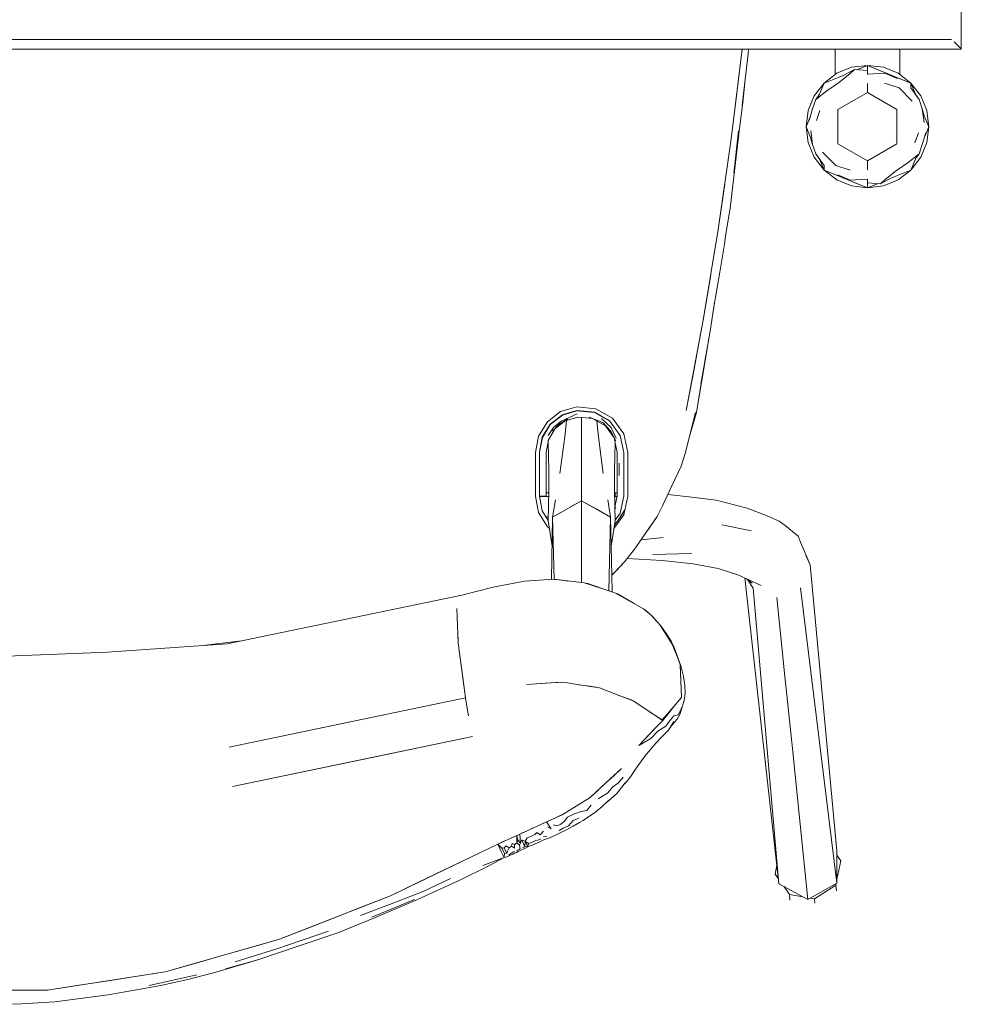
# Model space of a CAD drawing. Header units: millimetres. Extents: x -261 to 187, y -214 to 106.
# Tile 44 of 256: x -219.726 to -219.435, y -160.631 to -160.327. Entities that reach past the tile are written whole.
import ezdxf

# ---------------------------------------------------------------- set-up
doc = ezdxf.new("R2010")
doc.units = ezdxf.units.MM
doc.header["$LTSCALE"] = 0.005
doc.header["$MEASUREMENT"] = 0
doc.layers.add('IFC-Elemento de mobília-Contorno', color=9, linetype='Continuous', lineweight=5)

msp = doc.modelspace()

# ---------------------------------------------------------------- linework, layer by layer
at = {"layer": 'IFC-Elemento de mobília-Contorno', "lineweight": 5}
for p, q in [((-219.4346, -160.33601), (-219.4346, -159.73606)), ((-220.6315, -160.33301), (-219.4376, -160.33301)), ((-220.6345, -160.33601), (-219.4346, -160.33601)), ((-219.50568, -160.36373), (-219.50232, -160.33601)), ((-219.50397, -160.34964), (-219.50232, -160.33601)), ((-219.50052, -160.33751), (-219.50035, -160.33601)), ((-219.50052, -160.33751), (-219.50035, -160.33601)), ((-219.4736, -160.34392), (-219.4736, -160.33601)), ((-219.4536, -160.34386), (-219.4536, -160.33601)), ((-219.43682, -160.33379), (-219.4361, -160.33451)), ((-219.4361, -160.33451), (-219.43548, -160.33513)), ((-219.43548, -160.33513), (-219.435, -160.33561)), ((-219.435, -160.33561), (-219.4347, -160.33591)), ((-219.4347, -160.33591), (-219.4346, -160.33601)), ((-219.50235, -160.35341), (-219.50052, -160.33751)), ((-219.50144, -160.34546), (-219.50052, -160.33751)), ((-219.4731, -160.34352), (-219.46852, -160.34162)), ((-219.47086, -160.34406), (-219.46762, -160.34236)), ((-219.46905, -160.34365), (-219.46762, -160.34236)), ((-219.46852, -160.34162), (-219.4636, -160.34105)), ((-219.46762, -160.34236), (-219.4636, -160.34261)), ((-219.46687, -160.34241), (-219.4636, -160.34105)), ((-219.46686, -160.34241), (-219.46542, -160.34181)), ((-219.46542, -160.34181), (-219.4636, -160.34105)), ((-219.4636, -160.34105), (-219.45996, -160.34256)), ((-219.4636, -160.34105), (-219.45019, -160.34661)), ((-219.4636, -160.34261), (-219.4636, -160.34105)), ((-219.4636, -160.34105), (-219.45868, -160.34162)), ((-219.4636, -160.34261), (-219.4636, -160.34183)), ((-219.4636, -160.34386), (-219.4636, -160.34261)), ((-219.45996, -160.34256), (-219.45633, -160.34406)), ((-219.45868, -160.34162), (-219.4541, -160.34352)), ((-219.50214, -160.35256), (-219.50144, -160.34546)), ((-219.477, -160.34661), (-219.4731, -160.34352)), ((-219.477, -160.34661), (-219.47085, -160.34406)), ((-219.477, -160.34661), (-219.47394, -160.34533)), ((-219.47394, -160.34533), (-219.47086, -160.34406)), ((-219.4736, -160.34386), (-219.47352, -160.34386)), ((-219.47254, -160.34644), (-219.46905, -160.34365)), ((-219.4636, -160.34386), (-219.4636, -160.34321)), ((-219.4636, -160.3438), (-219.45825, -160.34347)), ((-219.45825, -160.34347), (-219.4544, -160.3451)), ((-219.45633, -160.34406), (-219.45326, -160.34533)), ((-219.4541, -160.34352), (-219.45019, -160.34661)), ((-219.45367, -160.34386), (-219.4536, -160.34386)), ((-219.45326, -160.34533), (-219.45019, -160.34661)), ((-219.48005, -160.35047), (-219.477, -160.34661)), ((-219.47839, -160.34995), (-219.477, -160.34661)), ((-219.47839, -160.34995), (-219.477, -160.34661)), ((-219.47619, -160.34889), (-219.47254, -160.34644)), ((-219.4636, -160.34948), (-219.4636, -160.34664)), ((-219.4636, -160.34948), (-219.4636, -160.34806)), ((-219.45829, -160.34661), (-219.45382, -160.34801)), ((-219.45382, -160.34801), (-219.44974, -160.35211)), ((-219.45021, -160.34803), (-219.45019, -160.34661)), ((-219.45021, -160.34803), (-219.44762, -160.35161)), ((-219.45019, -160.34661), (-219.44879, -160.34999)), ((-219.45019, -160.34661), (-219.44879, -160.34998)), ((-219.45019, -160.34661), (-219.44715, -160.35047)), ((-219.50568, -160.36373), (-219.50397, -160.34964)), ((-219.48195, -160.35505), (-219.48005, -160.35047)), ((-219.48055, -160.35448), (-219.47958, -160.35161)), ((-219.47958, -160.35161), (-219.47619, -160.34889)), ((-219.47958, -160.35161), (-219.47839, -160.34995)), ((-219.47272, -160.35474), (-219.4636, -160.34948)), ((-219.4636, -160.34948), (-219.45448, -160.35474)), ((-219.44881, -160.34995), (-219.44762, -160.35161)), ((-219.4488, -160.34995), (-219.44879, -160.34999)), ((-219.44762, -160.35161), (-219.44665, -160.35448)), ((-219.44715, -160.35047), (-219.44525, -160.35505)), ((-219.50327, -160.36136), (-219.50214, -160.35256)), ((-219.4816, -160.35808), (-219.48055, -160.35448)), ((-219.47272, -160.36528), (-219.47272, -160.35474)), ((-219.45448, -160.36528), (-219.45448, -160.35474)), ((-219.44665, -160.35448), (-219.44606, -160.35877)), ((-219.44665, -160.35448), (-219.44603, -160.35666)), ((-219.48256, -160.36001), (-219.48195, -160.35505)), ((-219.48256, -160.36001), (-219.48122, -160.35678)), ((-219.48256, -160.36001), (-219.48122, -160.35679)), ((-219.47935, -160.35811), (-219.47829, -160.35502)), ((-219.44603, -160.35666), (-219.44464, -160.36001)), ((-219.44603, -160.35666), (-219.44464, -160.36001)), ((-219.44525, -160.35505), (-219.44464, -160.36001)), ((-219.48256, -160.36001), (-219.48117, -160.36337)), ((-219.48256, -160.36001), (-219.48117, -160.36336)), ((-219.48256, -160.36001), (-219.48195, -160.36489)), ((-219.44598, -160.36325), (-219.44464, -160.36001)), ((-219.44598, -160.36326), (-219.44464, -160.36001)), ((-219.44525, -160.36489), (-219.44464, -160.36001)), ((-219.50971, -160.39183), (-219.50568, -160.36373)), ((-219.50485, -160.37437), (-219.50349, -160.36131)), ((-219.50419, -160.36932), (-219.50326, -160.36127)), ((-219.50419, -160.36932), (-219.50327, -160.36136)), ((-219.48117, -160.36336), (-219.48055, -160.36554)), ((-219.48113, -160.36125), (-219.48069, -160.36452)), ((-219.44891, -160.365), (-219.44785, -160.36191)), ((-219.44665, -160.36554), (-219.4456, -160.36195)), ((-219.48195, -160.36489), (-219.48005, -160.36947)), ((-219.48069, -160.36453), (-219.48055, -160.36554)), ((-219.48055, -160.36554), (-219.47958, -160.36841)), ((-219.47272, -160.36528), (-219.4636, -160.37054)), ((-219.4636, -160.37054), (-219.45448, -160.36528)), ((-219.44762, -160.36841), (-219.44665, -160.36554)), ((-219.44715, -160.36947), (-219.44525, -160.36489)), ((-219.50602, -160.38523), (-219.50419, -160.36932)), ((-219.48005, -160.36947), (-219.477, -160.37341)), ((-219.47958, -160.36841), (-219.47699, -160.37199)), ((-219.47958, -160.36841), (-219.47839, -160.37007)), ((-219.47841, -160.37003), (-219.477, -160.37341)), ((-219.47841, -160.37003), (-219.47839, -160.37007)), ((-219.4784, -160.37004), (-219.477, -160.37341)), ((-219.47746, -160.36791), (-219.47338, -160.37201)), ((-219.45101, -160.37113), (-219.44762, -160.36841)), ((-219.45019, -160.37341), (-219.44715, -160.36947)), ((-219.44881, -160.37007), (-219.44762, -160.36841)), ((-219.477, -160.37341), (-219.47699, -160.37199)), ((-219.47338, -160.37201), (-219.46891, -160.37341)), ((-219.4636, -160.37196), (-219.4636, -160.37054)), ((-219.4636, -160.37338), (-219.4636, -160.37054)), ((-219.45466, -160.37358), (-219.45101, -160.37113)), ((-219.45019, -160.37341), (-219.4488, -160.37007)), ((-219.45019, -160.37341), (-219.4488, -160.37007)), ((-219.477, -160.37341), (-219.47394, -160.37469)), ((-219.477, -160.37341), (-219.4636, -160.37897)), ((-219.477, -160.37341), (-219.4731, -160.37642)), ((-219.47394, -160.37469), (-219.47086, -160.37596)), ((-219.4728, -160.37492), (-219.46894, -160.37655)), ((-219.47086, -160.37596), (-219.46723, -160.37746)), ((-219.45958, -160.37766), (-219.45633, -160.37596)), ((-219.45814, -160.37637), (-219.45466, -160.37358)), ((-219.45634, -160.37596), (-219.45019, -160.37341)), ((-219.45633, -160.37596), (-219.45326, -160.37469)), ((-219.4541, -160.37642), (-219.45019, -160.37341)), ((-219.45326, -160.37469), (-219.45019, -160.37341)), ((-219.50971, -160.39183), (-219.50769, -160.37778)), ((-219.50602, -160.38523), (-219.5051, -160.37727)), ((-219.4731, -160.37642), (-219.46852, -160.37832)), ((-219.46894, -160.37655), (-219.4636, -160.37622)), ((-219.46852, -160.37832), (-219.4636, -160.37897)), ((-219.46723, -160.37746), (-219.4636, -160.37897)), ((-219.4636, -160.37741), (-219.4636, -160.37622)), ((-219.4636, -160.37681), (-219.4636, -160.37622)), ((-219.4636, -160.37741), (-219.45958, -160.37766)), ((-219.4636, -160.37897), (-219.4636, -160.37741)), ((-219.4636, -160.37819), (-219.4636, -160.37741)), ((-219.4636, -160.37897), (-219.46033, -160.37761)), ((-219.4636, -160.37897), (-219.46178, -160.37822)), ((-219.4636, -160.37897), (-219.45868, -160.37832)), ((-219.46178, -160.37822), (-219.46033, -160.37761)), ((-219.45958, -160.37766), (-219.45814, -160.37637)), ((-219.45868, -160.37832), (-219.4541, -160.37642)), ((-219.50733, -160.39312), (-219.50602, -160.38523)), ((-219.51435, -160.41984), (-219.50971, -160.39183)), ((-219.50782, -160.3963), (-219.50733, -160.39312)), ((-219.50921, -160.40496), (-219.50782, -160.3963)), ((-219.51435, -160.41984), (-219.51203, -160.40583)), ((-219.51108, -160.41571), (-219.50921, -160.40496)), ((-219.51123, -160.41666), (-219.51083, -160.41428)), ((-219.51122, -160.41663), (-219.51084, -160.41431)), ((-219.51223, -160.42322), (-219.51108, -160.41571)), ((-219.51959, -160.44774), (-219.51435, -160.41984)), ((-219.51578, -160.42743), (-219.51435, -160.41984)), ((-219.51358, -160.43087), (-219.51223, -160.42322)), ((-219.51721, -160.43502), (-219.51578, -160.42743)), ((-219.51313, -160.4287), (-219.51261, -160.42536)), ((-219.51509, -160.43959), (-219.51358, -160.43087)), ((-219.51484, -160.4385), (-219.51313, -160.4287)), ((-219.51484, -160.4385), (-219.51355, -160.43068)), ((-219.51436, -160.43559), (-219.51354, -160.43062)), ((-219.51959, -160.44774), (-219.51721, -160.43502)), ((-219.51648, -160.44839), (-219.51436, -160.43559)), ((-219.51648, -160.44839), (-219.51484, -160.4385)), ((-219.56253, -160.45128), (-219.55844, -160.44812)), ((-219.56163, -160.45198), (-219.55789, -160.44909)), ((-219.55844, -160.44812), (-219.55344, -160.44659)), ((-219.55831, -160.45105), (-219.55332, -160.44882)), ((-219.5579, -160.44921), (-219.55344, -160.44785)), ((-219.55789, -160.44909), (-219.5556, -160.44841)), ((-219.55641, -160.44876), (-219.5564, -160.44865)), ((-219.5556, -160.44841), (-219.55331, -160.44773)), ((-219.55344, -160.44659), (-219.54754, -160.44722)), ((-219.55344, -160.44785), (-219.54798, -160.44839)), ((-219.55331, -160.44773), (-219.54797, -160.44827)), ((-219.55194, -160.448), (-219.55194, -160.44787)), ((-219.54798, -160.44839), (-219.54323, -160.45108)), ((-219.54797, -160.44827), (-219.54331, -160.45097)), ((-219.54754, -160.44722), (-219.54238, -160.45017)), ((-219.54749, -160.44855), (-219.54748, -160.44868)), ((-219.51991, -160.46108), (-219.51671, -160.44833)), ((-219.51867, -160.45616), (-219.51648, -160.44839)), ((-219.56523, -160.45569), (-219.56253, -160.45128)), ((-219.56409, -160.45602), (-219.56163, -160.45198)), ((-219.56407, -160.45612), (-219.56162, -160.4521)), ((-219.56162, -160.4521), (-219.5579, -160.44921)), ((-219.56098, -160.45416), (-219.55883, -160.45198)), ((-219.5606, -160.453), (-219.55831, -160.45105)), ((-219.56014, -160.45337), (-219.55698, -160.45093)), ((-219.55883, -160.45198), (-219.55622, -160.45038)), ((-219.55713, -160.45586), (-219.55662, -160.45083)), ((-219.55698, -160.45093), (-219.55315, -160.44978)), ((-219.55315, -160.44978), (-219.55069, -160.45002)), ((-219.55194, -160.46072), (-219.55194, -160.4499)), ((-219.55069, -160.45002), (-219.54859, -160.45023)), ((-219.54959, -160.44982), (-219.54536, -160.45146)), ((-219.54859, -160.45023), (-219.54461, -160.45251)), ((-219.54724, -160.45101), (-219.54675, -160.45586)), ((-219.54584, -160.4502), (-219.54278, -160.45305)), ((-219.54536, -160.45146), (-219.54287, -160.45418)), ((-219.54331, -160.45097), (-219.54323, -160.45108)), ((-219.54327, -160.45103), (-219.54, -160.45545)), ((-219.54238, -160.45017), (-219.53886, -160.45495)), ((-219.56227, -160.45549), (-219.5606, -160.453)), ((-219.56221, -160.45306), (-219.56221, -160.45292)), ((-219.56221, -160.45678), (-219.56014, -160.45337)), ((-219.54461, -160.45251), (-219.5419, -160.45622)), ((-219.54287, -160.45418), (-219.54136, -160.45719)), ((-219.54278, -160.45305), (-219.54122, -160.45627)), ((-219.53886, -160.45495), (-219.53761, -160.46076)), ((-219.56619, -160.46076), (-219.56523, -160.45569)), ((-219.56495, -160.46066), (-219.56409, -160.45602)), ((-219.56494, -160.46076), (-219.56407, -160.45612)), ((-219.56294, -160.46071), (-219.56221, -160.45678)), ((-219.56224, -160.45751), (-219.56224, -160.45693)), ((-219.56224, -160.45751), (-219.56212, -160.46623)), ((-219.55864, -160.46724), (-219.55713, -160.45586)), ((-219.54675, -160.45586), (-219.54525, -160.46724)), ((-219.5419, -160.45622), (-219.54146, -160.45829)), ((-219.54177, -160.46623), (-219.54161, -160.45761)), ((-219.54146, -160.45829), (-219.54094, -160.46071)), ((-219.54, -160.45545), (-219.53886, -160.46075)), ((-219.56619, -160.46076), (-219.56618, -160.46413)), ((-219.56495, -160.46404), (-219.56495, -160.46066)), ((-219.56494, -160.46413), (-219.56494, -160.46076)), ((-219.56294, -160.46408), (-219.56294, -160.46071)), ((-219.55194, -160.4703), (-219.55194, -160.46072)), ((-219.54094, -160.46408), (-219.54094, -160.46071)), ((-219.53886, -160.46413), (-219.53886, -160.46075)), ((-219.53762, -160.46413), (-219.53761, -160.46076)), ((-219.52116, -160.46498), (-219.51991, -160.46108)), ((-219.56618, -160.4675), (-219.56618, -160.46413)), ((-219.56495, -160.46742), (-219.56495, -160.46404)), ((-219.56494, -160.46413), (-219.56493, -160.4675)), ((-219.56294, -160.46746), (-219.56294, -160.46408)), ((-219.54094, -160.46746), (-219.54094, -160.46408)), ((-219.54033, -160.46786), (-219.5403, -160.464)), ((-219.53887, -160.46749), (-219.53886, -160.46413)), ((-219.53762, -160.4675), (-219.53762, -160.46413)), ((-219.56495, -160.47079), (-219.56495, -160.46742)), ((-219.56212, -160.46623), (-219.56207, -160.47245)), ((-219.54181, -160.47245), (-219.54177, -160.46623)), ((-219.52416, -160.47125), (-219.52116, -160.46498)), ((-219.52408, -160.47109), (-219.52116, -160.46498)), ((-219.56618, -160.47087), (-219.56618, -160.4675)), ((-219.56493, -160.47087), (-219.56493, -160.4675)), ((-219.56294, -160.47083), (-219.56294, -160.46746)), ((-219.55194, -160.47564), (-219.55194, -160.4703)), ((-219.54094, -160.47083), (-219.54094, -160.46746)), ((-219.53887, -160.47087), (-219.53887, -160.46749)), ((-219.53762, -160.47087), (-219.53762, -160.4675)), ((-219.56618, -160.4743), (-219.56618, -160.47087)), ((-219.56495, -160.47417), (-219.56495, -160.47079)), ((-219.56495, -160.47322), (-219.56493, -160.47322)), ((-219.56493, -160.4743), (-219.56493, -160.47087)), ((-219.56294, -160.47421), (-219.56294, -160.47083)), ((-219.56294, -160.47322), (-219.56209, -160.47322)), ((-219.56229, -160.48188), (-219.56207, -160.47245)), ((-219.54181, -160.47245), (-219.5416, -160.48188)), ((-219.5418, -160.47322), (-219.54159, -160.47322)), ((-219.54159, -160.47322), (-219.54094, -160.47322)), ((-219.54159, -160.4743), (-219.54159, -160.47322)), ((-219.54094, -160.47421), (-219.54094, -160.47083)), ((-219.53887, -160.47424), (-219.53887, -160.47087)), ((-219.53762, -160.47424), (-219.53762, -160.47087)), ((-219.52694, -160.47727), (-219.52408, -160.47109)), ((-219.56618, -160.47425), (-219.56522, -160.47932)), ((-219.56495, -160.47417), (-219.56493, -160.47425)), ((-219.56493, -160.47425), (-219.56417, -160.47424)), ((-219.56493, -160.47425), (-219.56409, -160.47882)), ((-219.56492, -160.4743), (-219.56211, -160.4743)), ((-219.56417, -160.47424), (-219.56353, -160.47424)), ((-219.56353, -160.47424), (-219.5631, -160.47422)), ((-219.5631, -160.47422), (-219.56294, -160.47421)), ((-219.56091, -160.48071), (-219.56005, -160.4754)), ((-219.56091, -160.48071), (-219.55194, -160.47564)), ((-219.55536, -160.47758), (-219.55194, -160.47564)), ((-219.55194, -160.49243), (-219.55194, -160.47564)), ((-219.55194, -160.47564), (-219.54298, -160.48071)), ((-219.55194, -160.47564), (-219.54746, -160.47818)), ((-219.54383, -160.4754), (-219.54298, -160.48071)), ((-219.54177, -160.4743), (-219.54159, -160.4743)), ((-219.54159, -160.4743), (-219.54159, -160.47376)), ((-219.54159, -160.4743), (-219.54098, -160.47437)), ((-219.54147, -160.47665), (-219.54094, -160.47421)), ((-219.54002, -160.47954), (-219.53887, -160.47424)), ((-219.53887, -160.48004), (-219.53762, -160.47424)), ((-219.52531, -160.47375), (-219.51785, -160.4746)), ((-219.51785, -160.4746), (-219.51036, -160.47552)), ((-219.51036, -160.47552), (-219.50073, -160.478)), ((-219.56522, -160.47932), (-219.56252, -160.48373)), ((-219.56409, -160.47882), (-219.56228, -160.48178)), ((-219.56091, -160.48071), (-219.55798, -160.47906)), ((-219.54746, -160.47818), (-219.54298, -160.48071)), ((-219.54169, -160.47771), (-219.54147, -160.47665)), ((-219.54168, -160.47836), (-219.54137, -160.47777)), ((-219.5416, -160.48168), (-219.54002, -160.47954)), ((-219.54064, -160.48167), (-219.53854, -160.4785)), ((-219.53976, -160.48034), (-219.53888, -160.47901)), ((-219.53888, -160.47901), (-219.53854, -160.4785)), ((-219.52862, -160.48052), (-219.52694, -160.47727)), ((-219.50073, -160.478), (-219.49461, -160.48029)), ((-219.563, -160.48062), (-219.56226, -160.48062)), ((-219.56229, -160.48188), (-219.56108, -160.48971)), ((-219.56127, -160.49999), (-219.56091, -160.48071)), ((-219.56091, -160.48071), (-219.56042, -160.49996)), ((-219.54356, -160.50349), (-219.54298, -160.48071)), ((-219.54298, -160.48071), (-219.54264, -160.49865)), ((-219.54281, -160.48971), (-219.54159, -160.48187)), ((-219.54196, -160.48425), (-219.53887, -160.48004)), ((-219.5418, -160.48318), (-219.54064, -160.48167)), ((-219.54162, -160.48294), (-219.54064, -160.48167)), ((-219.54064, -160.48167), (-219.53976, -160.48034)), ((-219.53115, -160.48428), (-219.52862, -160.48052)), ((-219.53104, -160.48417), (-219.52862, -160.48052)), ((-219.49461, -160.48029), (-219.49087, -160.48201)), ((-219.49087, -160.48201), (-219.48903, -160.48333)), ((-219.56252, -160.48373), (-219.56193, -160.48418)), ((-219.5418, -160.48318), (-219.54159, -160.48291)), ((-219.53534, -160.49027), (-219.53115, -160.48428)), ((-219.53188, -160.48532), (-219.53104, -160.48417)), ((-219.50856, -160.48311), (-219.49948, -160.48495)), ((-219.48903, -160.48333), (-219.48505, -160.48662)), ((-219.53354, -160.4877), (-219.5267, -160.48705)), ((-219.48505, -160.48662), (-219.4843, -160.48842)), ((-219.4843, -160.48842), (-219.48127, -160.49548)), ((-219.53864, -160.49455), (-219.53534, -160.49027)), ((-219.55194, -160.50095), (-219.55194, -160.49243)), ((-219.54191, -160.49798), (-219.53864, -160.49455)), ((-219.54119, -160.49719), (-219.53864, -160.49455)), ((-219.53782, -160.49348), (-219.52702, -160.49416)), ((-219.5299, -160.49231), (-219.51785, -160.49199)), ((-219.52702, -160.49416), (-219.51751, -160.49519)), ((-219.48269, -160.49257), (-219.48127, -160.49548)), ((-219.54264, -160.49867), (-219.54119, -160.49719)), ((-219.51751, -160.49519), (-219.50979, -160.49666)), ((-219.50979, -160.49666), (-219.50369, -160.49852)), ((-219.48127, -160.49548), (-219.47304, -160.58392)), ((-219.57933, -160.50241), (-219.56957, -160.50055)), ((-219.56957, -160.50055), (-219.56057, -160.49994)), ((-219.56057, -160.49994), (-219.55109, -160.50106)), ((-219.5602, -160.49998), (-219.55979, -160.49996)), ((-219.55979, -160.49996), (-219.55588, -160.50049)), ((-219.54264, -160.49867), (-219.54264, -160.49865)), ((-219.54264, -160.49867), (-219.54254, -160.50382)), ((-219.54245, -160.49848), (-219.54191, -160.49798)), ((-219.50369, -160.49852), (-219.4965, -160.5019)), ((-219.50152, -160.49954), (-219.49097, -160.59405)), ((-219.50113, -160.49972), (-219.49926, -160.50112)), ((-219.50069, -160.50005), (-219.49893, -160.50268)), ((-219.58896, -160.50482), (-219.57933, -160.50241)), ((-219.55109, -160.50106), (-219.54163, -160.50411)), ((-219.55061, -160.50121), (-219.55007, -160.50129)), ((-219.55007, -160.50129), (-219.54414, -160.50329)), ((-219.55007, -160.50129), (-219.54557, -160.50284)), ((-219.54414, -160.50329), (-219.54371, -160.50344)), ((-219.49893, -160.50268), (-219.49097, -160.59405)), ((-219.4843, -160.50258), (-219.47304, -160.59393)), ((-219.62521, -160.51237), (-219.58896, -160.50482)), ((-219.54163, -160.50411), (-219.5328, -160.50912)), ((-219.54127, -160.50432), (-219.54081, -160.50448)), ((-219.54124, -160.50434), (-219.54081, -160.50448)), ((-219.54081, -160.50448), (-219.53693, -160.50675)), ((-219.53693, -160.50675), (-219.53568, -160.50748)), ((-219.49161, -160.50556), (-219.48921, -160.52892)), ((-219.59046, -160.50902), (-219.59028, -160.51423)), ((-219.59046, -160.50902), (-219.59028, -160.51436)), ((-219.5328, -160.50912), (-219.53039, -160.51118)), ((-219.5326, -160.50929), (-219.53235, -160.50943)), ((-219.53256, -160.50932), (-219.53235, -160.50943)), ((-219.53256, -160.50932), (-219.53235, -160.50943)), ((-219.53235, -160.50943), (-219.53121, -160.51043)), ((-219.66147, -160.51993), (-219.62521, -160.51237)), ((-219.53121, -160.51043), (-219.53006, -160.51144)), ((-219.53039, -160.51118), (-219.52765, -160.51413)), ((-219.53006, -160.51144), (-219.52875, -160.51288)), ((-219.52875, -160.51288), (-219.52745, -160.51431)), ((-219.59028, -160.51436), (-219.59009, -160.51969)), ((-219.59022, -160.51596), (-219.59009, -160.51969)), ((-219.52765, -160.51413), (-219.52391, -160.51999)), ((-219.52745, -160.51431), (-219.52554, -160.5171)), ((-219.52745, -160.51431), (-219.52565, -160.51717)), ((-219.66901, -160.52044), (-219.65704, -160.519)), ((-219.52565, -160.51717), (-219.52385, -160.52003)), ((-219.52554, -160.5171), (-219.52431, -160.51912)), ((-219.52431, -160.51912), (-219.52333, -160.521)), ((-219.69845, -160.52246), (-219.66147, -160.51993)), ((-219.59009, -160.51969), (-219.58993, -160.52087)), ((-219.59009, -160.51969), (-219.58993, -160.52087)), ((-219.58993, -160.52087), (-219.58988, -160.52123)), ((-219.58993, -160.52087), (-219.58988, -160.52123)), ((-219.58988, -160.52123), (-219.58784, -160.53658)), ((-219.58988, -160.52123), (-219.58868, -160.53029)), ((-219.52391, -160.51999), (-219.52143, -160.5264)), ((-219.52385, -160.52003), (-219.52264, -160.52316)), ((-219.52333, -160.521), (-219.52238, -160.52358)), ((-219.7446, -160.52436), (-219.69845, -160.52246)), ((-219.52264, -160.52316), (-219.52144, -160.52629)), ((-219.52238, -160.52358), (-219.52125, -160.52675)), ((-219.52145, -160.52637), (-219.52127, -160.53143)), ((-219.52144, -160.52629), (-219.52135, -160.5288)), ((-219.52125, -160.52675), (-219.52049, -160.52996)), ((-219.58868, -160.53029), (-219.58784, -160.53658)), ((-219.52135, -160.5288), (-219.52127, -160.53131)), ((-219.52127, -160.53131), (-219.52119, -160.53382)), ((-219.52049, -160.52996), (-219.52003, -160.53273)), ((-219.48921, -160.52892), (-219.48681, -160.55228)), ((-219.56892, -160.53243), (-219.55844, -160.53177)), ((-219.56892, -160.53243), (-219.56325, -160.53211)), ((-219.56325, -160.53211), (-219.55758, -160.5318)), ((-219.55844, -160.53177), (-219.55802, -160.53182)), ((-219.55758, -160.5318), (-219.552, -160.53267)), ((-219.55276, -160.53255), (-219.54938, -160.53302)), ((-219.552, -160.53267), (-219.54642, -160.53354)), ((-219.54938, -160.53302), (-219.54741, -160.53329)), ((-219.54741, -160.53329), (-219.54696, -160.53346)), ((-219.54642, -160.53354), (-219.54121, -160.53555)), ((-219.52127, -160.53143), (-219.5211, -160.5365)), ((-219.52121, -160.53321), (-219.52121, -160.53323)), ((-219.52119, -160.53382), (-219.5211, -160.53634)), ((-219.52003, -160.53273), (-219.51995, -160.53514)), ((-219.62437, -160.5442), (-219.58784, -160.53658)), ((-219.61893, -160.54306), (-219.58784, -160.53658)), ((-219.58784, -160.53658), (-219.58739, -160.53921)), ((-219.58784, -160.53658), (-219.58689, -160.54214)), ((-219.54121, -160.53555), (-219.53601, -160.53755)), ((-219.54094, -160.53566), (-219.53665, -160.53722)), ((-219.53794, -160.5368), (-219.53794, -160.53675)), ((-219.53665, -160.53722), (-219.53637, -160.53741)), ((-219.5241, -160.53997), (-219.5211, -160.5365)), ((-219.52103, -160.54013), (-219.52025, -160.53739)), ((-219.52081, -160.53905), (-219.52025, -160.53739)), ((-219.52025, -160.53739), (-219.51995, -160.53514)), ((-219.58739, -160.53921), (-219.58689, -160.54214)), ((-219.53601, -160.53755), (-219.53213, -160.54013)), ((-219.53213, -160.54013), (-219.5295, -160.54188)), ((-219.5271, -160.54344), (-219.5241, -160.53997)), ((-219.52534, -160.54167), (-219.52379, -160.53972)), ((-219.52379, -160.53972), (-219.52276, -160.53842)), ((-219.52163, -160.54176), (-219.52103, -160.54013)), ((-219.52137, -160.54052), (-219.52081, -160.53905)), ((-219.66091, -160.55181), (-219.61893, -160.54306)), ((-219.53095, -160.54094), (-219.5271, -160.54344)), ((-219.5295, -160.54188), (-219.52689, -160.54363)), ((-219.52864, -160.54246), (-219.52863, -160.54245)), ((-219.52689, -160.54363), (-219.52611, -160.54265)), ((-219.52611, -160.54265), (-219.52534, -160.54167)), ((-219.52593, -160.54538), (-219.52448, -160.54336)), ((-219.52448, -160.54336), (-219.52342, -160.54215)), ((-219.52383, -160.54485), (-219.52243, -160.54318)), ((-219.52342, -160.54215), (-219.52208, -160.54184)), ((-219.52243, -160.54318), (-219.52163, -160.54176)), ((-219.52208, -160.54184), (-219.52137, -160.54052)), ((-219.66091, -160.55181), (-219.62437, -160.5442)), ((-219.53106, -160.54798), (-219.52897, -160.5458)), ((-219.53056, -160.54746), (-219.5284, -160.5452)), ((-219.52897, -160.5458), (-219.52793, -160.54471)), ((-219.5284, -160.5452), (-219.52689, -160.54363)), ((-219.52836, -160.54688), (-219.52593, -160.54538)), ((-219.52793, -160.54471), (-219.52689, -160.54363)), ((-219.52726, -160.5488), (-219.52505, -160.54658)), ((-219.52505, -160.54658), (-219.52343, -160.54392)), ((-219.52456, -160.54578), (-219.52383, -160.54485)), ((-219.63559, -160.55898), (-219.58565, -160.54857)), ((-219.6172, -160.55514), (-219.58565, -160.54857)), ((-219.53425, -160.55129), (-219.53056, -160.54746)), ((-219.53425, -160.55129), (-219.53059, -160.54912)), ((-219.53425, -160.55129), (-219.53265, -160.54963)), ((-219.53265, -160.54963), (-219.53106, -160.54798)), ((-219.53059, -160.54912), (-219.52836, -160.54688)), ((-219.52889, -160.55053), (-219.52726, -160.5488)), ((-219.53239, -160.55467), (-219.52889, -160.55053)), ((-219.48681, -160.55228), (-219.48441, -160.57563)), ((-219.6598, -160.56402), (-219.6172, -160.55514)), ((-219.53527, -160.55865), (-219.53239, -160.55467)), ((-219.54444, -160.56291), (-219.53961, -160.55844)), ((-219.54202, -160.56067), (-219.53961, -160.55844)), ((-219.53687, -160.56104), (-219.53527, -160.55865)), ((-219.6598, -160.56402), (-219.63559, -160.55898)), ((-219.54444, -160.56291), (-219.54202, -160.56067)), ((-219.5405, -160.56285), (-219.53914, -160.56113)), ((-219.53817, -160.56267), (-219.53687, -160.56104)), ((-219.54927, -160.56736), (-219.54444, -160.56291)), ((-219.54685, -160.56513), (-219.54444, -160.56291)), ((-219.54394, -160.5661), (-219.54231, -160.56407)), ((-219.54231, -160.56407), (-219.5405, -160.56285)), ((-219.54102, -160.5662), (-219.53847, -160.56292)), ((-219.53885, -160.56342), (-219.53817, -160.56267)), ((-219.53885, -160.56341), (-219.53817, -160.56267)), ((-219.55363, -160.57004), (-219.54927, -160.56736)), ((-219.55145, -160.56871), (-219.54927, -160.56736)), ((-219.54927, -160.56736), (-219.54685, -160.56513)), ((-219.54685, -160.5678), (-219.54394, -160.5661)), ((-219.54298, -160.56792), (-219.54102, -160.5662)), ((-219.55799, -160.57273), (-219.55363, -160.57004)), ((-219.55363, -160.57004), (-219.55145, -160.56871)), ((-219.55057, -160.56816), (-219.55055, -160.56815)), ((-219.55034, -160.57143), (-219.54899, -160.56982)), ((-219.54759, -160.57179), (-219.54562, -160.57022)), ((-219.54562, -160.57022), (-219.5436, -160.5683)), ((-219.54441, -160.56908), (-219.54298, -160.56792)), ((-219.5444, -160.56907), (-219.54298, -160.56792)), ((-219.56437, -160.57568), (-219.55799, -160.57273)), ((-219.56118, -160.5742), (-219.55959, -160.57347)), ((-219.55959, -160.57347), (-219.55879, -160.5731)), ((-219.55879, -160.5731), (-219.55799, -160.57273)), ((-219.55799, -160.57273), (-219.55581, -160.57139)), ((-219.55734, -160.57488), (-219.55629, -160.57352)), ((-219.55629, -160.57352), (-219.55415, -160.5725)), ((-219.55457, -160.57453), (-219.55278, -160.57381)), ((-219.55415, -160.5725), (-219.55211, -160.57176)), ((-219.55211, -160.57176), (-219.55034, -160.57143)), ((-219.55144, -160.57454), (-219.5501, -160.57363)), ((-219.5501, -160.57363), (-219.54759, -160.57179)), ((-219.57107, -160.57873), (-219.56437, -160.57568)), ((-219.56774, -160.57721), (-219.5669, -160.57683)), ((-219.5669, -160.57683), (-219.56606, -160.57645)), ((-219.56606, -160.57645), (-219.56522, -160.57606)), ((-219.56522, -160.57606), (-219.56437, -160.57568)), ((-219.56437, -160.57568), (-219.56278, -160.57494)), ((-219.56278, -160.57494), (-219.56118, -160.5742)), ((-219.56278, -160.57494), (-219.56137, -160.57706)), ((-219.56246, -160.57652), (-219.56137, -160.57706)), ((-219.56078, -160.57591), (-219.55954, -160.57619)), ((-219.55954, -160.57619), (-219.55841, -160.57569)), ((-219.55884, -160.57761), (-219.55762, -160.57689)), ((-219.55841, -160.57569), (-219.55734, -160.57488)), ((-219.55762, -160.57689), (-219.55597, -160.57613)), ((-219.55679, -160.57751), (-219.55571, -160.57685)), ((-219.55597, -160.57613), (-219.55457, -160.57453)), ((-219.55571, -160.57685), (-219.55456, -160.57624)), ((-219.55456, -160.57624), (-219.55258, -160.57515)), ((-219.55258, -160.57515), (-219.55144, -160.57454)), ((-219.48441, -160.57563), (-219.482, -160.59899)), ((-219.57786, -160.58182), (-219.57107, -160.57873)), ((-219.57448, -160.58028), (-219.57364, -160.5799)), ((-219.57364, -160.5799), (-219.5728, -160.57952)), ((-219.5728, -160.57952), (-219.57196, -160.57913)), ((-219.57196, -160.57913), (-219.57107, -160.57873)), ((-219.57196, -160.57914), (-219.57192, -160.58147)), ((-219.57196, -160.57914), (-219.57167, -160.58063)), ((-219.57107, -160.57873), (-219.57027, -160.57836)), ((-219.57107, -160.57873), (-219.57083, -160.58154)), ((-219.57027, -160.57836), (-219.56943, -160.57798)), ((-219.56943, -160.57798), (-219.56859, -160.5776)), ((-219.56935, -160.58089), (-219.56882, -160.5799)), ((-219.56882, -160.5799), (-219.56799, -160.57956)), ((-219.56859, -160.5776), (-219.56774, -160.57721)), ((-219.56799, -160.57956), (-219.56722, -160.57923)), ((-219.56722, -160.57923), (-219.56636, -160.57882)), ((-219.56636, -160.57882), (-219.56578, -160.57826)), ((-219.56578, -160.57826), (-219.56473, -160.57891)), ((-219.56473, -160.57891), (-219.56371, -160.57779)), ((-219.56373, -160.57958), (-219.56274, -160.57936)), ((-219.56311, -160.58029), (-219.56225, -160.58006)), ((-219.56225, -160.58006), (-219.56112, -160.5796)), ((-219.56112, -160.5796), (-219.55998, -160.5791)), ((-219.55998, -160.5791), (-219.55834, -160.57827)), ((-219.55834, -160.57827), (-219.55679, -160.57751)), ((-219.61101, -160.59781), (-219.57786, -160.58182)), ((-219.58614, -160.58582), (-219.57786, -160.58182)), ((-219.57786, -160.58182), (-219.57701, -160.58143)), ((-219.57786, -160.58182), (-219.57665, -160.58309)), ((-219.57786, -160.58182), (-219.57677, -160.58412)), ((-219.57786, -160.58182), (-219.57689, -160.58386)), ((-219.57701, -160.58143), (-219.57617, -160.58105)), ((-219.57665, -160.58309), (-219.57591, -160.58294)), ((-219.57665, -160.58309), (-219.57573, -160.58459)), ((-219.57617, -160.58105), (-219.57533, -160.58067)), ((-219.57591, -160.58294), (-219.57528, -160.58231)), ((-219.57591, -160.58294), (-219.57505, -160.58474)), ((-219.57533, -160.58067), (-219.57448, -160.58028)), ((-219.57528, -160.58231), (-219.57431, -160.58296)), ((-219.5748, -160.58402), (-219.57431, -160.58296)), ((-219.57431, -160.58296), (-219.57365, -160.58249)), ((-219.57365, -160.58249), (-219.57342, -160.58166)), ((-219.57365, -160.58249), (-219.57272, -160.58308)), ((-219.57342, -160.58166), (-219.57266, -160.58191)), ((-219.57272, -160.58308), (-219.57266, -160.58191)), ((-219.57266, -160.58191), (-219.57192, -160.58147)), ((-219.57192, -160.58147), (-219.57167, -160.58063)), ((-219.57192, -160.58147), (-219.57114, -160.58213)), ((-219.57167, -160.58063), (-219.57083, -160.58154)), ((-219.57114, -160.58213), (-219.57083, -160.58154)), ((-219.57114, -160.58213), (-219.57089, -160.58323)), ((-219.57083, -160.58154), (-219.57046, -160.58053)), ((-219.57046, -160.58053), (-219.56948, -160.58262)), ((-219.57046, -160.58053), (-219.56935, -160.58089)), ((-219.57019, -160.58294), (-219.56948, -160.58262)), ((-219.56976, -160.5833), (-219.56905, -160.58297)), ((-219.56948, -160.58262), (-219.56935, -160.58089)), ((-219.56948, -160.58262), (-219.56855, -160.58258)), ((-219.56935, -160.58089), (-219.56853, -160.58263)), ((-219.56935, -160.58089), (-219.56841, -160.58162)), ((-219.56905, -160.58297), (-219.56838, -160.58254)), ((-219.56855, -160.58258), (-219.56841, -160.58162)), ((-219.56855, -160.58258), (-219.56782, -160.5824)), ((-219.56841, -160.58162), (-219.56772, -160.58144)), ((-219.56782, -160.5824), (-219.56711, -160.58211)), ((-219.56772, -160.58144), (-219.56691, -160.58112)), ((-219.56711, -160.58211), (-219.56625, -160.58174)), ((-219.56691, -160.58112), (-219.56612, -160.58073)), ((-219.56625, -160.58174), (-219.56555, -160.58143)), ((-219.56612, -160.58073), (-219.56519, -160.58047)), ((-219.56555, -160.58143), (-219.56485, -160.58116)), ((-219.56519, -160.58047), (-219.56454, -160.58019)), ((-219.56485, -160.58116), (-219.56395, -160.58063)), ((-219.56395, -160.58063), (-219.56311, -160.58029)), ((-219.59443, -160.58981), (-219.58614, -160.58582)), ((-219.58244, -160.58847), (-219.57592, -160.58591)), ((-219.58081, -160.58867), (-219.57592, -160.58591)), ((-219.57689, -160.58386), (-219.57592, -160.58591)), ((-219.57677, -160.58412), (-219.57592, -160.58591)), ((-219.57592, -160.58591), (-219.57573, -160.58459)), ((-219.57592, -160.58591), (-219.5754, -160.58586)), ((-219.57573, -160.58459), (-219.57505, -160.58474)), ((-219.5754, -160.58586), (-219.57494, -160.58561)), ((-219.5754, -160.58586), (-219.57515, -160.5858)), ((-219.57515, -160.5858), (-219.57468, -160.58558)), ((-219.57505, -160.58474), (-219.5748, -160.58402)), ((-219.57468, -160.58558), (-219.57408, -160.58529)), ((-219.57442, -160.58528), (-219.5738, -160.58477)), ((-219.57408, -160.58529), (-219.57324, -160.58492)), ((-219.5738, -160.58477), (-219.57316, -160.58428)), ((-219.57324, -160.58492), (-219.57264, -160.58463)), ((-219.57316, -160.58428), (-219.57261, -160.58408)), ((-219.57264, -160.58463), (-219.5721, -160.58438)), ((-219.5721, -160.58438), (-219.57156, -160.58412)), ((-219.57207, -160.58385), (-219.57146, -160.58359)), ((-219.57156, -160.58412), (-219.57094, -160.58384)), ((-219.57146, -160.58359), (-219.57089, -160.58323)), ((-219.57094, -160.58384), (-219.57037, -160.58357)), ((-219.57037, -160.58357), (-219.56976, -160.5833)), ((-219.47304, -160.59393), (-219.47304, -160.58392)), ((-219.47304, -160.58524), (-219.47186, -160.58694)), ((-219.58962, -160.59294), (-219.58081, -160.58867)), ((-219.49212, -160.59114), (-219.4916, -160.58835)), ((-219.47304, -160.59276), (-219.47186, -160.58694)), ((-219.60272, -160.59381), (-219.59443, -160.58981)), ((-219.49212, -160.59114), (-219.49113, -160.59253)), ((-219.61101, -160.59781), (-219.60272, -160.59381)), ((-219.60267, -160.59894), (-219.58962, -160.59294)), ((-219.6007, -160.59635), (-219.59246, -160.59246)), ((-219.49097, -160.59405), (-219.482, -160.59899)), ((-219.48947, -160.59487), (-219.48768, -160.59739)), ((-219.482, -160.59899), (-219.47304, -160.59393)), ((-219.47997, -160.59878), (-219.47339, -160.59447)), ((-219.47339, -160.59447), (-219.47331, -160.59408)), ((-219.47339, -160.59447), (-219.47321, -160.59624)), ((-219.64529, -160.61121), (-219.61101, -160.59781)), ((-219.61958, -160.60116), (-219.61101, -160.59781)), ((-219.60918, -160.59967), (-219.6007, -160.59635)), ((-219.48768, -160.59739), (-219.48755, -160.59912)), ((-219.48768, -160.59739), (-219.48356, -160.59813)), ((-219.62815, -160.60451), (-219.61958, -160.60116)), ((-219.62025, -160.60385), (-219.60918, -160.59967)), ((-219.61678, -160.60439), (-219.60361, -160.59897)), ((-219.61544, -160.60444), (-219.60267, -160.59894)), ((-219.48123, -160.59855), (-219.47997, -160.59878)), ((-219.47997, -160.59878), (-219.47992, -160.59923)), ((-219.47992, -160.59923), (-219.47987, -160.59967)), ((-219.47987, -160.59967), (-219.47983, -160.60011)), ((-219.62731, -160.6092), (-219.61544, -160.60444)), ((-219.63672, -160.60786), (-219.62815, -160.60451)), ((-219.64613, -160.61415), (-219.63015, -160.60875)), ((-219.64529, -160.61121), (-219.63672, -160.60786)), ((-219.6389, -160.61316), (-219.62731, -160.6092)), ((-219.68068, -160.62131), (-219.64529, -160.61121)), ((-219.65414, -160.61374), (-219.64529, -160.61121)), ((-219.65174, -160.61745), (-219.6389, -160.61316)), ((-219.67184, -160.61879), (-219.66299, -160.61626)), ((-219.66299, -160.61626), (-219.65414, -160.61374)), ((-219.659, -160.61825), (-219.64613, -160.61415)), ((-219.68068, -160.62131), (-219.67184, -160.61879)), ((-219.66456, -160.62132), (-219.65174, -160.61745)), ((-219.66197, -160.62034), (-219.65174, -160.61745)), ((-219.71704, -160.62699), (-219.68068, -160.62131)), ((-219.68977, -160.62273), (-219.68068, -160.62131)), ((-219.68555, -160.62553), (-219.67091, -160.62228)), ((-219.67319, -160.62355), (-219.66456, -160.62132)), ((-219.71704, -160.62699), (-219.70795, -160.62557)), ((-219.70795, -160.62557), (-219.69886, -160.62415)), ((-219.69886, -160.62415), (-219.68977, -160.62273)), ((-219.69823, -160.62846), (-219.68195, -160.62553)), ((-219.68195, -160.62553), (-219.67319, -160.62355)), ((-219.75382, -160.62699), (-219.71704, -160.62699)), ((-219.72623, -160.62699), (-219.71704, -160.62699)), ((-219.71471, -160.63054), (-219.69823, -160.62846)), ((-219.73569, -160.63135), (-219.72504, -160.63116)), ((-219.72504, -160.63116), (-219.71471, -160.63054))]:
    msp.add_line(p, q, dxfattribs=at)

doc.saveas('drawing.dxf')
